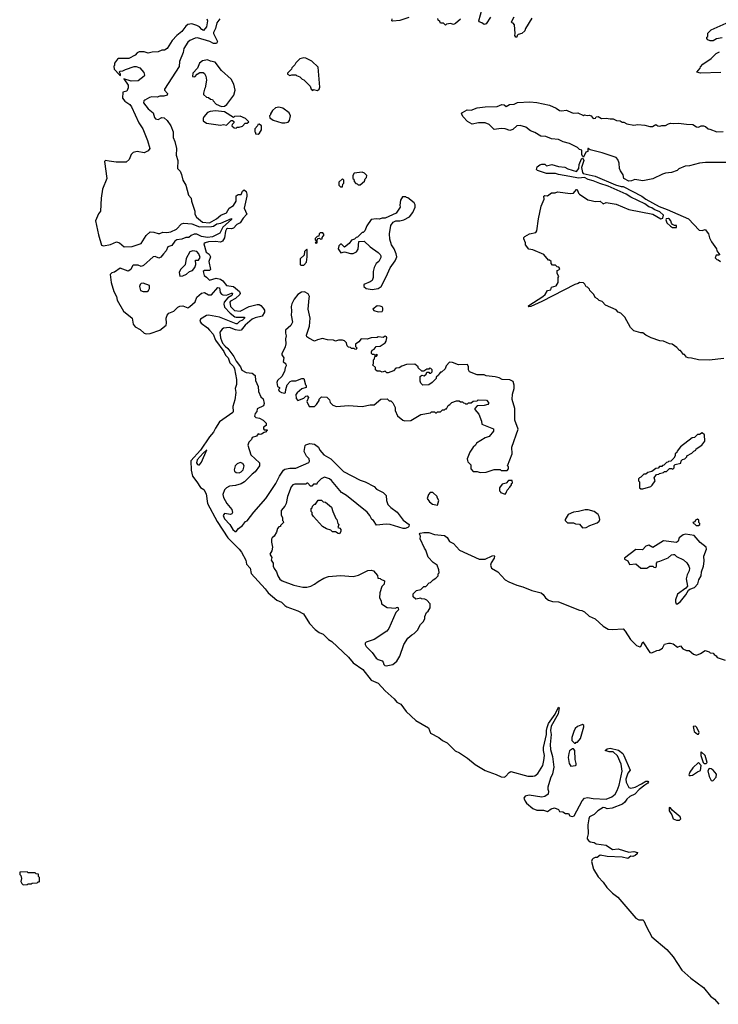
# Model space of a CAD drawing. Extents: x 2604950 to 2749250, y 940531 to 1028284.
# Tile 99 of 220: x 2669220 to 2676266, y 949635 to 959565. Entities that reach past the tile are written whole.
import ezdxf

# ---------------------------------------------------------------- set-up
doc = ezdxf.new("R2010")
doc.units = 0

msp = doc.modelspace()

# ---------------------------------------------------------------- linework, layer by layer
at = {"layer": '0CON05XD'}
for points in [[(2673969.4, 959590.6), (2673925, 959523.3), (2673905, 959517.5), (2673882.5, 959535), (2673853.9, 959543.9), (2673850, 959555), (2673883.8, 959673.8)], [(2671106.9, 959575), (2671114.4, 959555), (2671105.5, 959494.5), (2671075, 959456), (2671057.5, 959465), (2671033.3, 959493.3), (2671007.6, 959507.6), (2670955, 959522.2), (2670915, 959517.1), (2670895, 959500.8), (2670855.4, 959444.6), (2670805, 959405.8), (2670757.5, 959355), (2670707, 959273), (2670681.7, 959258.3), (2670655, 959256.2), (2670615, 959240), (2670555, 959236.2), (2670515, 959226.7), (2670475, 959241.2), (2670425, 959241.2), (2670405, 959230), (2670383.6, 959206.4), (2670320, 959175), (2670215, 959172.5), (2670205, 959167.5), (2670176.2, 959125), (2670177.5, 959102.5), (2670170, 959095), (2670172, 959065), (2670225, 959007.5), (2670238.3, 959001.7), (2670235.8, 959015.8), (2670226.7, 959035), (2670230, 959045), (2670260.5, 959049.5), (2670285.7, 959064.3), (2670375, 959093.3), (2670395, 959093.3), (2670430.7, 959080.7), (2670471.7, 959031.7), (2670478, 959005), (2670473.8, 958995), (2670415, 958949.2), (2670343.6, 958946.4), (2670270, 958970), (2670313.3, 958905), (2670313, 958877), (2670300, 958845), (2670260, 958835), (2670257.5, 958775), (2670281.7, 958741.7), (2670329.3, 958709.3), (2670347.1, 958685), (2670420.8, 958525), (2670462, 958465), (2670508.3, 958348.3), (2670531.2, 958265), (2670515, 958244), (2670475, 958222.5), (2670405, 958236.9), (2670364, 958226), (2670344.4, 958205), (2670324.5, 958155.5), (2670295, 958127.5), (2670191.7, 958128.3), (2670123, 958137), (2670085, 958145.7), (2670074.3, 958135.7), (2670098.6, 957965), (2670056.2, 957855), (2670040.5, 957765), (2670035.6, 957635), (2670013.5, 957606.5), (2669985.8, 957535), (2670015.3, 957395.3), (2670045, 957292), (2670065, 957284.4), (2670135, 957297.1), (2670195.4, 957324.6), (2670226.9, 957315), (2670275, 957274.5), (2670355, 957276.9), (2670445, 957309.4), (2670495, 957389.2), (2670535, 957424), (2670573.6, 957423.6), (2670615, 957408.8), (2670635, 957408.8), (2670665, 957422), (2670705, 957418.6), (2670745, 957424.3), (2670802.5, 957452.5), (2670852.5, 957505), (2670875, 957513.6), (2670955, 957507.5), (2671035, 957475.8), (2671155, 957478.6), (2671175.7, 957484.3), (2671207.5, 957505), (2671248, 957512), (2671355, 957560), (2671355, 957550), (2671269, 957471), (2671237.3, 957412.7), (2671165, 957376), (2671115, 957368.2), (2671055, 957378.9), (2671005, 957402.7), (2670979.1, 957400.9), (2670950.4, 957389.6), (2670925, 957370), (2670895, 957367.7), (2670855, 957352.9), (2670805, 957343.8), (2670785, 957330), (2670755, 957288.5), (2670714.5, 957275.5), (2670697.4, 957232.6), (2670669.2, 957205), (2670645, 957168.8), (2670625, 957158.8), (2670585, 957176.2), (2670565, 957173.3), (2670470, 957085), (2670445, 957076), (2670415, 957088.6), (2670365, 957088), (2670357.5, 957082.5), (2670342.5, 957045), (2670315, 957030), (2670235, 957058), (2670175, 957017.5), (2670149.3, 957010.7), (2670133.8, 956995), (2670144.2, 956915), (2670170.6, 956825), (2670198, 956775), (2670204, 956735), (2670265.4, 956625.4), (2670354.4, 956555), (2670365.7, 956495), (2670385, 956465.8), (2670435, 956441.9), (2670474, 956404), (2670495, 956396.4), (2670535, 956399.2), (2670635, 956434.5), (2670696.5, 956485), (2670701, 956505), (2670695.8, 956555), (2670707.2, 956585), (2670724.5, 956605), (2670775.2, 956624.8), (2670813.8, 956665), (2670835, 956676.9), (2670865, 956678.6), (2670915, 956658.2), (2670937.7, 956672.3), (2670988.8, 956721.2), (2671005.6, 956765), (2671055, 956805.4), (2671085, 956812.5), (2671125, 956791.6), (2671155, 956791.3), (2671217.5, 956865), (2671235, 956861.2), (2671243.5, 956813.5), (2671255, 956797.5), (2671269.8, 956789.8), (2671305, 956787.5), (2671355, 956808), (2671365, 956806.2), (2671360, 956785), (2671319.4, 956760.6), (2671283.4, 956716.6), (2671278.4, 956695), (2671285.3, 956665), (2671344, 956604), (2671389.2, 956569.2), (2671405, 956563.5), (2671486, 956566), (2671488.8, 956555), (2671466.2, 956535), (2671438.5, 956521.5), (2671415, 956498), (2671405, 956497.1), (2671236.6, 956566.6), (2671125, 956585.3), (2671105, 956582.7), (2671044.3, 956545), (2671037.1, 956525), (2671051.6, 956505), (2671115, 956458.2), (2671134.1, 956434.1), (2671169.8, 956395), (2671194.2, 956334.2), (2671279.6, 956219.6), (2671295, 956182.5), (2671323.5, 956155), (2671339.2, 956105), (2671375, 956066.9), (2671387.1, 956045), (2671406.3, 955935), (2671405.8, 955884.2), (2671391.7, 955845), (2671400.4, 955805), (2671388.8, 955731.2), (2671370.4, 955665), (2671373.3, 955615), (2671368.6, 955605), (2671235, 955509.5), (2671193.5, 955445), (2671175.2, 955404.8), (2671132.8, 955357.2), (2671045, 955222.1), (2670946.9, 955115), (2670948, 955022)], [(2671237.6, 959572.4), (2671208.6, 959535), (2671194.5, 959475), (2671174.3, 959435), (2671174.2, 959425), (2671213.5, 959345), (2671205.3, 959324.7), (2671175, 959325.5), (2671138.8, 959345), (2671015, 959381.9), (2670991.3, 959378.7), (2670935.5, 959354.5), (2670915, 959339.2), (2670875.6, 959274.4), (2670867.4, 959232.6), (2670833.3, 959145), (2670826.8, 959093.2), (2670681.2, 958865), (2670681.2, 958855), (2670709.3, 958819.3), (2670707.5, 958805), (2670675, 958792.2), (2670635, 958792.2), (2670605, 958783.3), (2670553, 958787), (2670528.9, 958781.1), (2670481.2, 958755), (2670472.5, 958745), (2670470, 958725), (2670516.2, 958665), (2670566.9, 958626.9), (2670578.3, 958578.3), (2670590, 958565), (2670615, 958558), (2670652, 958578), (2670675.9, 958575.9), (2670709.1, 958549.1), (2670746, 958495), (2670767.5, 958435), (2670768.3, 958378.3), (2670786.4, 958336.4), (2670801.2, 958265), (2670798.3, 958198.3), (2670813.8, 958145), (2670813.3, 958065), (2670837, 958037), (2670852.5, 958005), (2670866.1, 957946.1), (2670896.2, 957895), (2670923.3, 957795), (2670950, 957765), (2670953.3, 957735), (2670986.2, 957635), (2670987.5, 957605), (2671003.3, 957575), (2671062.5, 957522.5), (2671135, 957517.3), (2671204.3, 957555), (2671247.1, 957592.9), (2671305, 957617.1), (2671334.2, 957665.8), (2671375, 957690.8), (2671403.5, 957735), (2671402.5, 957787.5), (2671425, 957801.9), (2671455, 957802.5), (2671468, 957835), (2671485, 957848), (2671505, 957831.2), (2671511.9, 957805), (2671512.2, 957785), (2671484.5, 957665), (2671511.2, 957605), (2671473.5, 957565), (2671443.8, 957516.2), (2671411.5, 957498.5), (2671378, 957462), (2671355, 957454.7), (2671315, 957457.6), (2671305, 957451.8), (2671295, 957433.8), (2671286.5, 957363.5), (2671265, 957330), (2671245, 957322.7), (2671195, 957329.2), (2671124.8, 957325.2), (2671090, 957315), (2671077.5, 957305), (2671100.8, 957220.8), (2671129.5, 957199.5), (2671143.3, 957175), (2671128, 957125), (2671143.3, 957045), (2671133.6, 957036.4), (2671083, 957037), (2671070, 957025), (2671080, 956985), (2671105, 956970), (2671125, 956947.5), (2671135, 956937.5), (2671202.3, 956957.7), (2671245, 956948.6), (2671270, 956930), (2671305, 956883.1), (2671375, 956875.3), (2671438.2, 956825), (2671444.6, 956805), (2671438.8, 956795), (2671397, 956753), (2671345.7, 956725), (2671339.5, 956715), (2671345, 956671.4), (2671385, 956631.3), (2671445, 956626.9), (2671535, 956671.2), (2671613.8, 956693.8), (2671635, 956693.3), (2671652.5, 956682.5), (2671677.1, 956657.1), (2671688.9, 956635), (2671688.1, 956615), (2671665, 956575.8), (2671595, 956558.3), (2671565, 956543.2), (2671495, 956484.6), (2671455, 956433.1), (2671435, 956430.6), (2671397.6, 956437.6), (2671335, 956462), (2671277, 956453), (2671261.2, 956445), (2671239.2, 956415), (2671246, 956356), (2671265, 956302.5), (2671293.3, 956273.3)], [(2673145, 959588), (2673054.3, 959555.7), (2672985, 959548.8), (2672973.3, 959555), (2672975.8, 959575)], [(2673665, 959570), (2673615, 959527.5), (2673595, 959517.5), (2673565, 959527.5), (2673525, 959520), (2673515, 959510), (2673495, 959530), (2673465, 959530), (2673458.3, 959548.3), (2673441.7, 959561.7), (2673438.3, 959578.3)], [(2674385, 959580), (2674323, 959477), (2674315.8, 959454.2), (2674284, 959426), (2674247.5, 959415), (2674237.5, 959405), (2674235, 959390), (2674225, 959390), (2674212.5, 959405), (2674217.5, 959425), (2674211.7, 959511.7), (2674198.3, 959528.3), (2674182.5, 959535), (2674180, 959545), (2674206.2, 959595)], [(2676305, 959382.5), (2676248.3, 959371.7), (2676215, 959352.5), (2676183, 959353), (2676161.7, 959361.7), (2676150, 959375), (2676151.7, 959388.3), (2676160, 959395), (2676161.7, 959428.3), (2676195, 959462.5), (2676345, 959530)], [(2676291.7, 959031.7), (2676085, 959026.7), (2676050, 959035), (2676082.5, 959075), (2676085, 959090), (2676110, 959115), (2676195, 959172.5), (2676245, 959222.5), (2676279.3, 959240.7)], [(2671255, 958691.2), (2671285, 958693.8), (2671309.3, 958710.7), (2671380, 958805), (2671393.3, 958855), (2671380, 958915), (2671352.5, 958965), (2671254.1, 959054.1), (2671190, 959135), (2671145, 959146), (2671115, 959161.2), (2671065, 959148.8), (2671032.5, 959125), (2671012.5, 959075), (2670967.5, 959025), (2670963, 958993), (2670985, 958990), (2671010, 959015), (2671038.3, 959031.7), (2671071.7, 959031.7), (2671083, 959023), (2671096.4, 958996.4), (2671103.3, 958955), (2671091.7, 958878.3), (2671082.5, 958865), (2671072.5, 958825), (2671075, 958810), (2671103, 958783), (2671125, 958780), (2671143, 958763), (2671165, 958760), (2671170, 958745), (2671201.9, 958711.9), (2671255, 958691.2)], [(2672225, 958850), (2672240, 958865), (2672247.5, 958885), (2672230, 959085), (2672165, 959147.5), (2672105, 959177.5), (2672085, 959180), (2672045, 959170), (2672005, 959130), (2671995, 959110), (2671965, 959080), (2671960, 959065), (2671920, 959025), (2671920, 959015), (2671945, 959002.5), (2671965, 959010), (2672005, 959010), (2672011.7, 959001.7), (2672045, 958990), (2672070, 958965), (2672085, 958960), (2672150, 958895), (2672160, 958865), (2672175, 958850), (2672185, 958860), (2672225, 958850)], [(2671405, 958470), (2671415, 958480), (2671435, 958480), (2671468.3, 958491.7), (2671495, 958520), (2671515, 958520), (2671530, 958535), (2671498.3, 958568.3), (2671445, 958593.3), (2671385, 958587.5), (2671375, 958580), (2671287.3, 958637.3), (2671195, 958646), (2671141.7, 958638.3), (2671115, 958627.5), (2671077.5, 958585), (2671070.7, 958569.3), (2671070, 958545), (2671105, 958522.5), (2671245, 958502.5), (2671275, 958507.5), (2671305, 958500), (2671351.7, 958548.3), (2671365, 958550), (2671378.3, 958538.3), (2671380, 958525), (2671361.7, 958508.3), (2671360, 958495), (2671383, 958473), (2671405, 958470)], [(2671895, 958523.8), (2671927, 958533), (2671941.7, 958548.3), (2671950, 958595), (2671937.5, 958625), (2671875, 958672.5), (2671835, 958682.5), (2671800, 958675), (2671770.7, 958649.3), (2671750, 958615), (2671750, 958605), (2671740, 958595), (2671742.5, 958575), (2671775, 958552.5), (2671865, 958526.2), (2671895, 958523.8)], [(2676355, 958124), (2676136.1, 958126.1), (2676075, 958118), (2675975, 958090), (2675933.6, 958086.4), (2675868.3, 958061.7), (2675850, 958045), (2675795, 958022.5), (2675735, 958017.5), (2675705, 958007.5), (2675605, 957958.8), (2675505, 957940), (2675425, 957953.3), (2675391.7, 957938.3), (2675365, 957937.5), (2675312.5, 957965), (2675305, 958000), (2675279.3, 958039.3), (2675270, 958065), (2675266.4, 958116.4), (2675253.3, 958155), (2675237.5, 958175), (2675095, 958222.5), (2674973.3, 958253.3), (2674955, 958267.5), (2674950, 958265), (2674950, 958235), (2674930.7, 958229.3), (2674905, 958180), (2674895, 958187.5), (2674888.8, 958205), (2674890, 958250), (2674865, 958257.5), (2674847.5, 958275), (2674765, 958315.8), (2674702.7, 958332.7), (2674655, 958356.2), (2674585, 958363.3), (2674525, 958386), (2674475, 958390), (2674416.9, 958426.9), (2674373.4, 958443.4), (2674325, 958480), (2674268.3, 958498.3), (2674235, 958494), (2674192.3, 958457.7), (2674165, 958446.7), (2674115, 958463.3), (2674075, 958466.2), (2674007, 958457), (2673956.8, 958506.8), (2673915, 958526), (2673846.4, 958526.4), (2673785, 958512.5), (2673735, 958537.5), (2673692.5, 958585), (2673677.5, 958615), (2673685, 958627.5), (2673732.5, 958655), (2673775, 958653.3), (2673834.4, 958675.6), (2673915, 958686.9), (2674035, 958690), (2674081.2, 958708.8), (2674105, 958706), (2674125, 958690), (2674161.2, 958708.8), (2674205.7, 958714.3), (2674240.9, 958729.1), (2674365, 958738.1), (2674435, 958730.8), (2674565, 958701.9), (2674632, 958672), (2674665, 958650), (2674685, 958646.7), (2674735, 958654), (2674785, 958628.8), (2674805, 958623.3), (2674850, 958625), (2674905, 958600), (2674915, 958606.7), (2674945, 958600), (2674965, 958603.8), (2674983.3, 958595), (2675005, 958570), (2675026.7, 958573.3), (2675035, 958586.7), (2675055, 958588.8), (2675087, 958567), (2675135, 958572), (2675175, 958564), (2675205, 958565.8), (2675239.5, 958549.5), (2675275, 958545.8), (2675295, 958530), (2675315, 958530), (2675345, 958516), (2675415, 958501.2), (2675455, 958508.8), (2675525, 958500), (2675575, 958486.7), (2675603.6, 958486.4), (2675635, 958506.7), (2675655, 958493.3), (2675675, 958490), (2675695, 958497.5), (2675735, 958496.7), (2675764, 958516), (2675785, 958521.2), (2675815, 958516.7), (2675865, 958522), (2675945, 958510), (2676009.3, 958509.3), (2676045, 958483.3), (2676065, 958480), (2676095, 958496.2), (2676116.1, 958496.1), (2676136.7, 958486.7), (2676163, 958463), (2676181.7, 958461.7), (2676250, 958435), (2676316.1, 958436.1)], [(2671625, 958410), (2671639.3, 958420.7), (2671660, 958455), (2671660, 958495), (2671635, 958510), (2671621.7, 958508.3), (2671620, 958495), (2671590, 958465), (2671590, 958435), (2671598.3, 958428.3), (2671600, 958415), (2671625, 958410)], [(2676323, 956147), (2676175, 956132.5), (2676065, 956133.3), (2675995, 956152.5), (2675963.6, 956153.6), (2675945, 956162.5), (2675925, 956190), (2675915, 956190), (2675885, 956230), (2675875, 956230), (2675849.3, 956259.3), (2675802.5, 956292.5), (2675775, 956297.5), (2675715, 956322.5), (2675675, 956326.7), (2675590, 956355), (2675535, 956382.5), (2675505, 956407.5), (2675485, 956407.5), (2675415, 956427.5), (2675381.7, 956461.7), (2675322.5, 956565), (2675282.5, 956605), (2675256.4, 956616.4), (2675235, 956637.5), (2675130, 956685), (2675095, 956722.5), (2675065, 956732.5), (2675049.3, 956749.3), (2675023.6, 956763.6), (2675010, 956795), (2674970, 956835), (2674968.3, 956848.3), (2674948.3, 956868.3), (2674935, 956870), (2674919.3, 956899.3), (2674905, 956910), (2674865, 956915.7), (2674854, 956906), (2674817.5, 956895), (2674485, 956722), (2674375, 956672.7), (2674355, 956668), (2674349.2, 956675), (2674355, 956683.8), (2674495.8, 956775), (2674518.8, 956795), (2674545, 956832.5), (2674578.3, 956841.7), (2674583.6, 956866.4), (2674629.5, 956880.5), (2674652.5, 956915), (2674652.5, 956965), (2674657.5, 956975), (2674640, 957005), (2674640, 957035), (2674658.3, 957041.7), (2674667, 957053), (2674665, 957060), (2674658.3, 957068.3), (2674641.7, 957071.7), (2674625, 957090), (2674595, 957090), (2674580, 957105), (2674580, 957125), (2674565, 957140), (2674555, 957140), (2674506.1, 957196.1), (2674395, 957242.5), (2674355, 957250), (2674320, 957295), (2674320, 957315), (2674303.3, 957355), (2674305, 957370), (2674315, 957380), (2674363.6, 957406.4), (2674425, 957420), (2674437.5, 957435), (2674452.9, 957557.1), (2674480, 957685), (2674510, 957755), (2674507.5, 957785), (2674515, 957792.5), (2674545, 957787.5), (2674585, 957817.5), (2674621.7, 957818.3), (2674645, 957830), (2674775, 957813.8), (2674805, 957815.8), (2674835, 957853.3), (2674841.7, 957851.7), (2674855, 957816.7), (2674866.2, 957805), (2674949.3, 957749.3), (2674985, 957740), (2675025, 957732.5), (2675075, 957733.3), (2675105, 957706.7), (2675135, 957720), (2675235, 957706.2), (2675365, 957650), (2675605, 957603.3), (2675685, 957557.5), (2675706.7, 957563.3), (2675712.5, 957595), (2675675, 957626.2), (2675619.1, 957649.1), (2675595, 957668), (2675565, 957677.5), (2675525, 957707.1), (2675384.5, 957774.5), (2675335.6, 957805.6), (2675155, 957887.5), (2675072.6, 957912.6), (2675005, 957941.4), (2674953.8, 957953.8), (2674915, 957972.5), (2674855, 957965.8), (2674767.5, 957985), (2674655, 958002.1), (2674625, 958012.5), (2674535, 958012.5), (2674444.2, 958045), (2674433.1, 958055), (2674440.5, 958079.5), (2674465, 958100), (2674487, 958107), (2674515, 958107.5), (2674535, 958092.5), (2674586.2, 958103.8), (2674653.9, 958083.9), (2674717, 958077), (2674749.5, 958059.5), (2674835, 958033.8), (2674859.2, 958065), (2674864.5, 958105.5), (2674885, 958163.3), (2674899.3, 958169.3), (2674908.6, 958145), (2674888, 958075), (2674896.2, 958025), (2674904.2, 958014.2), (2675025, 957986), (2675229.5, 957899.5), (2675285, 957883.3), (2675305, 957883.3), (2675495, 957783.8), (2675535.7, 957755.7), (2675670.5, 957680.5), (2675751.7, 957651.7), (2675965, 957556.2), (2676073, 957443), (2676105, 957437.5), (2676135, 957450), (2676167, 957407), (2676177.5, 957365), (2676197.5, 957325), (2676247.5, 957255), (2676253, 957233), (2676280, 957195)], [(2672475, 957880), (2672480, 957905), (2672490, 957915), (2672490, 957945), (2672475, 957960), (2672440, 957925), (2672440, 957895), (2672455, 957880), (2672475, 957880)], [(2672655, 957900), (2672697.5, 957935), (2672705, 957960), (2672717.5, 957975), (2672720, 957995), (2672698.3, 958018.3), (2672675, 958026.7), (2672593, 958017), (2672580, 957995), (2672580, 957965), (2672590, 957955), (2672593, 957933), (2672611.7, 957911.7), (2672625, 957910), (2672635, 957900), (2672655, 957900)], [(2672775, 956843.8), (2672835, 956853.3), (2672866.1, 956873.9), (2672917.7, 956972.3), (2672956.4, 957063.6), (2673008.3, 957131.7), (2673018.8, 957155), (2673023.3, 957175), (2673018.8, 957205), (2672996.2, 957255), (2672968.8, 957295), (2672952.3, 957352.3), (2672951.2, 957405), (2672965, 957490), (2672987, 957523), (2673015, 957537.5), (2673053, 957537), (2673095, 957547.5), (2673153, 957577), (2673185, 957620), (2673207.5, 957675), (2673209.3, 957699.3), (2673199.3, 957719.3), (2673135, 957770), (2673121.7, 957771.7), (2673115, 957780), (2673081.7, 957778.3), (2673062.5, 957745), (2673052.5, 957695), (2673057.5, 957675), (2673016.4, 957613.6), (2672906.4, 957563.6), (2672875, 957562.5), (2672845, 957553.3), (2672815, 957557.5), (2672765, 957550), (2672720, 957485), (2672700, 957435), (2672685, 957420), (2672675, 957420), (2672628.3, 957371.7), (2672615, 957370), (2672598.3, 957351.7), (2672565, 957340), (2672543, 957307), (2672495, 957270), (2672465, 957300), (2672455, 957300), (2672440, 957285), (2672433, 957253), (2672460, 957215), (2672495, 957222.5), (2672555, 957206.7), (2672585, 957206.7), (2672616.4, 957223.6), (2672635, 957250), (2672641.7, 957328.3), (2672695, 957330), (2672753.6, 957273.6), (2672835, 957217.5), (2672856.1, 957196.1), (2672862.5, 957185), (2672862.5, 957165), (2672843, 957127), (2672813.9, 957106.1), (2672793.8, 957065), (2672786.2, 957025), (2672786.2, 956965), (2672776.7, 956935), (2672755, 956920), (2672690, 956895), (2672690, 956875), (2672713.9, 956853.9), (2672775, 956843.8)], [(2675845, 957470), (2675845, 957490), (2675825, 957490), (2675805, 957500), (2675793, 957513), (2675787.7, 957537.7), (2675775, 957553.3), (2675765, 957560), (2675740, 957555), (2675737.5, 957545), (2675747.5, 957515), (2675783.6, 957483.6), (2675805, 957470), (2675845, 957470)], [(2672215, 957310), (2672220, 957315), (2672220, 957345), (2672231.7, 957358.3), (2672245, 957360), (2672255, 957350), (2672270, 957355), (2672271.7, 957368.3), (2672290, 957395), (2672277, 957417), (2672250, 957415), (2672240, 957405), (2672238.3, 957381.7), (2672221.7, 957378.3), (2672201.7, 957358.3), (2672200, 957345), (2672208.3, 957338.3), (2672210, 957325), (2672200, 957315), (2672215, 957310)], [(2670835, 956980), (2670865, 956982.9), (2670900.9, 956999.1), (2670933.3, 957026.7), (2670963.2, 957036.8), (2670986.2, 957065), (2670996.7, 957095), (2670991.7, 957138.3), (2671025, 957140), (2671040, 957165), (2671026.2, 957205), (2671005, 957226), (2670965, 957233.8), (2670935, 957222.5), (2670898, 957155), (2670887.9, 957092.1), (2670841.2, 957045), (2670830, 957015), (2670835, 956980)], [(2672085, 957090), (2672111.7, 957118.3), (2672120, 957175), (2672120, 957245), (2672115, 957250), (2672093, 957227), (2672088.3, 957191.7), (2672048.3, 957151.7), (2672050, 957095), (2672055, 957090), (2672085, 957090)], [(2676275, 957190), (2676245, 957190), (2676233, 957163), (2676250, 957145), (2676265, 957142.5), (2676290, 957125)], [(2670465, 956822.5), (2670505, 956824), (2670518.8, 956835), (2670528.8, 956855), (2670530, 956885), (2670465, 956906.7), (2670444.2, 956905.8), (2670433.8, 956895), (2670430, 956875), (2670440, 956835), (2670465, 956822.5)], [(2673865, 954997.5), (2673925, 955003.3), (2674005, 955027.5), (2674065, 955030), (2674075, 955020), (2674135, 955020), (2674150, 955035), (2674150, 955055), (2674140, 955065), (2674187, 955187), (2674182.5, 955255), (2674247.5, 955435), (2674212.5, 955525), (2674213, 955643), (2674187.5, 955735), (2674191.7, 955788.3), (2674208.8, 955845), (2674208.3, 955878.3), (2674196.1, 955916.1), (2674165, 955933.3), (2674085, 955936.7), (2674055, 955953.3), (2674015, 955963.3), (2673925, 955972.5), (2673905, 955982.5), (2673833.6, 955983.6), (2673757.5, 956015), (2673747.5, 956035), (2673747.5, 956065), (2673735, 956086.7), (2673645, 956083.3), (2673585, 956107.5), (2673555, 956110), (2673520, 956075), (2673510, 956045), (2673475, 956010), (2673465, 956010), (2673450, 955995), (2673445, 955980), (2673421.7, 955958.3), (2673420, 955945), (2673380, 955905), (2673345, 955882.5), (2673285, 955880), (2673265, 955900), (2673258.3, 955918.3), (2673260, 955965), (2673275, 955980), (2673298.3, 955971.7), (2673318.3, 955991.7), (2673325, 956010), (2673345, 956010), (2673355, 956000), (2673368.3, 956001.7), (2673380, 956015), (2673380, 956035), (2673368.3, 956048.3), (2673355, 956050), (2673345, 956040), (2673325, 956040), (2673295, 956020), (2673275, 956020), (2673240, 956055), (2673240, 956065), (2673205, 956090), (2673123, 956087), (2673075, 956070), (2673047, 956053), (2673015, 956050), (2672990, 956025), (2672935, 956002.5), (2672923, 956003), (2672905, 956020), (2672875, 956010), (2672855, 956020), (2672825, 956020), (2672810, 956035), (2672808.3, 956058.3), (2672780, 956085), (2672790, 956095), (2672790, 956135), (2672800, 956145), (2672801.7, 956168.3), (2672818.3, 956171.7), (2672830, 956185), (2672815, 956190), (2672805, 956180), (2672795, 956190), (2672778.3, 956188.3), (2672768.3, 956198.3), (2672766.7, 956215), (2672775, 956232.5), (2672796.4, 956243.6), (2672815, 956267.5), (2672855, 956272.5), (2672905, 956307.5), (2672915.8, 956324.2), (2672922.5, 956355), (2672920, 956365), (2672905, 956372.5), (2672885, 956360), (2672835, 956367.5), (2672825, 956360), (2672765, 956357.5), (2672723.6, 956343.6), (2672665, 956346.7), (2672640, 956315), (2672608.3, 956291.7), (2672608.3, 956268.3), (2672620, 956255), (2672615, 956240), (2672601.7, 956241.7), (2672595, 956250), (2672565, 956250), (2672555, 956260), (2672535, 956262.5), (2672522.5, 956275), (2672516.4, 956306.4), (2672496.1, 956326.1), (2672475, 956332.5), (2672435, 956332.5), (2672405, 956322.5), (2672385, 956332.5), (2672325, 956337.5), (2672275, 956350), (2672223, 956337), (2672195, 956322.5), (2672135, 956353.3), (2672117.5, 956365), (2672113.3, 956385), (2672142.5, 956475), (2672150, 956555), (2672130, 956645), (2672140, 956755), (2672142.5, 956775), (2672129.3, 956799.3), (2672091.7, 956821.7), (2672063, 956817), (2672025, 956792.5), (2671987.5, 956745), (2671965, 956700), (2671957, 956673), (2671962.5, 956625), (2671957.5, 956585), (2671970, 956515), (2671955, 956480), (2671902.5, 956435), (2671900, 956405), (2671907.5, 956375), (2671900, 956345), (2671903.3, 956295), (2671898.8, 956265), (2671862.5, 956195), (2671862.5, 956185), (2671883.3, 956155), (2671878.3, 956118.3), (2671903, 956093), (2671907.5, 956075), (2671897.5, 956055), (2671891.7, 956018.3), (2671863.6, 955966.4), (2671820, 955925), (2671813.3, 955905), (2671820, 955865), (2671840, 955855), (2671840, 955845), (2671830, 955835), (2671837, 955817), (2671860, 955805), (2671895, 955800), (2671902.5, 955805), (2671903.6, 955836.4), (2671918.3, 955881.7), (2671947.5, 955915), (2671965, 955923.3), (2672005, 955923.3), (2672065, 955947.5), (2672087, 955947), (2672103, 955883), (2672110, 955875), (2672110, 955855), (2672065, 955842.5), (2672017, 955803), (2672006.7, 955785), (2672008.8, 955745), (2672025, 955724), (2672085, 955748.8), (2672105, 955768.8), (2672120, 955770), (2672133.3, 955755), (2672117.5, 955715), (2672140, 955665), (2672195, 955662.5), (2672212.5, 955685), (2672240, 955725), (2672241.7, 955738.3), (2672265, 955760), (2672317, 955757), (2672345, 955730), (2672353, 955703), (2672377, 955677), (2672415, 955662.5), (2672535, 955672.5), (2672675, 955663.3), (2672755, 955680), (2672795, 955680), (2672863, 955737), (2672925, 955740), (2672945, 955720), (2672965, 955720), (2672985, 955700), (2673007.5, 955655), (2673007.5, 955625), (2673030.7, 955570.7), (2673085, 955527.5), (2673105, 955520), (2673165.9, 955524.1), (2673265, 955582.5), (2673365, 955600), (2673375, 955610), (2673405, 955610), (2673415, 955600), (2673425, 955600), (2673435, 955610), (2673465, 955610), (2673485, 955630), (2673505, 955630), (2673515, 955640), (2673525, 955640), (2673540, 955675), (2673560, 955685), (2673580, 955705), (2673625, 955722.5), (2673651.7, 955721.7), (2673665, 955710), (2673685, 955710), (2673695, 955700), (2673708.3, 955698.3), (2673715, 955690), (2673735, 955690), (2673745, 955700), (2673775, 955700), (2673793, 955717), (2673835, 955720), (2673845, 955730), (2673927, 955727), (2673950, 955705), (2673950, 955695), (2673940, 955685), (2673905, 955672.5), (2673835, 955670), (2673810, 955645), (2673810, 955635), (2673850, 955585), (2673877, 955517), (2673880, 955485), (2673998.3, 955438.3), (2674000, 955415), (2673955, 955362.5), (2673915, 955347.5), (2673827.5, 955295), (2673816.4, 955273.6), (2673792.5, 955255), (2673760, 955205), (2673733, 955137), (2673735, 955120), (2673740, 955105), (2673770, 955075), (2673770, 955035), (2673795, 955010), (2673835, 955007.5), (2673865, 954997.5)], [(2672835, 956617.5), (2672875, 956622.5), (2672882.5, 956635), (2672882.5, 956655), (2672875, 956667.5), (2672856.4, 956676.4), (2672825, 956680), (2672782.5, 956645), (2672793, 956633), (2672835, 956617.5)], [(2671293.3, 956273.3), (2671319.1, 956249.1), (2671378.5, 956168.5), (2671405, 956121.2), (2671448, 956065), (2671460.5, 956030.5), (2671505.8, 956005.8), (2671565, 955999.4), (2671594, 955975), (2671600, 955925), (2671626.2, 955865), (2671628.8, 955815), (2671653, 955763), (2671675, 955740), (2671686.2, 955693.8), (2671679.3, 955670.7), (2671615, 955640), (2671612.5, 955615), (2671595, 955592.5), (2671587.5, 955565), (2671603, 955553), (2671640, 955545), (2671675, 955526.7), (2671705, 955497.5), (2671707, 955473), (2671680, 955455), (2671678.3, 955438.3), (2671685, 955430), (2671715, 955430), (2671717.5, 955425), (2671700, 955405), (2671685, 955402.5), (2671660, 955385), (2671645, 955382.5), (2671625, 955390), (2671610, 955365), (2671565, 955350), (2671558.3, 955331.7), (2671530, 955305), (2671521.2, 955275), (2671550, 955175), (2671640, 955095), (2671640, 955065), (2671595.9, 955004.1), (2671565, 954982.5), (2671485.8, 954904.2), (2671455, 954884), (2671395, 954866), (2671335, 954860), (2671305.7, 954844.3), (2671285.7, 954824.3), (2671270, 954775), (2671274.4, 954745), (2671309.5, 954685), (2671358.9, 954625), (2671367.3, 954595), (2671358.5, 954581.5), (2671345, 954574.5), (2671285, 954584.2), (2671272.2, 954565), (2671285, 954530.8), (2671338, 954475), (2671370, 954425), (2671393.3, 954405), (2671405, 954403.3), (2671425.8, 954434.2), (2671466.7, 954465), (2671497, 954503), (2671515, 954512.5), (2671580, 954600), (2671703.8, 954735), (2671804.2, 954885.8), (2671838.8, 954961.2), (2671879.3, 955020.7), (2671895, 955031.8), (2671945, 955043.5), (2672005, 955042), (2672135, 955100), (2672141.7, 955111.7), (2672140, 955135), (2672111.7, 955161.7), (2672090.7, 955210.7), (2672100.7, 955269.3), (2672105, 955277.5), (2672145, 955292.5), (2672195, 955282.5), (2672232.5, 955255), (2672247.5, 955225), (2672287.5, 955175), (2672356.7, 955135), (2672485, 955010), (2672655, 954920), (2672705, 954903.3), (2672795, 954857.5), (2672819.3, 954829.3), (2672887.5, 954795), (2672916.7, 954765), (2672921.2, 954715), (2672934.2, 954674.2), (2672963.3, 954645), (2673027.7, 954597.7), (2673086.1, 954516.1), (2673147.5, 954475), (2673146.4, 954453.6), (2673136.1, 954443.9), (2673106.4, 954433.6), (2673086.4, 954433.6), (2672956.1, 954473.9), (2672915, 954478), (2672818.3, 954468.3), (2672787.5, 954515), (2672772.5, 954525), (2672752.5, 954565), (2672725, 954600), (2672517.5, 954765), (2672467, 954797), (2672365, 954917.5), (2672343.3, 954933.3), (2672295, 954952.5), (2672260, 954935), (2672220, 954895), (2672218.3, 954881.7), (2672185, 954880), (2672165, 954860), (2672151.7, 954861.7), (2672125, 954890), (2672115, 954890), (2672105, 954880), (2671995, 954880), (2671975, 954872.5), (2671957.5, 954855), (2671920, 954755), (2671907.5, 954685), (2671895, 954660), (2671857.5, 954615), (2671858.3, 954568.3), (2671870, 954545), (2671870, 954515), (2671878.3, 954508.3), (2671880, 954495), (2671850, 954465), (2671850, 954455), (2671835, 954450), (2671820, 954435), (2671810, 954395), (2671787.5, 954355), (2671765, 954340), (2671760, 954325), (2671760, 954295), (2671771.1, 954245), (2671762.4, 954207.6), (2671742.5, 954175), (2671761.7, 954141.7), (2671757.5, 954115), (2671776.7, 954085), (2671776.7, 954055), (2671785, 954030), (2671810, 953995), (2671823.3, 953955), (2671844.1, 953924.1), (2671866.4, 953906.4), (2671985, 953861.2), (2672075, 953843.3), (2672115, 953843.3), (2672155, 953853.3), (2672195, 953873.3), (2672229.5, 953900.5), (2672287.3, 953932.7), (2672335, 953948), (2672455, 953958.8), (2672585, 953950), (2672637.7, 953962.3), (2672730.7, 954009.3), (2672765, 954012.5), (2672790, 954005), (2672828.3, 953958.3), (2672831.7, 953931.7), (2672855, 953930), (2672861.7, 953921.7), (2672900, 953905), (2672897, 953873), (2672873, 953847), (2672852.5, 953785), (2672850, 953735), (2672867.5, 953705), (2672870, 953675), (2672925, 953637.5), (2673015, 953630), (2673021.7, 953638.3), (2673035, 953640), (2673040, 953615), (2673013, 953587), (2672943.9, 953426.1), (2672921.7, 953398.3), (2672795, 953313.3), (2672713, 953287), (2672703, 953277), (2672703, 953263), (2672713.6, 953243.6), (2672775, 953182.5), (2672815, 953127.5), (2672835, 953112.5), (2672875, 953100), (2672887, 953087), (2672891.7, 953061.7), (2672901.7, 953051.7), (2672915, 953050), (2672985, 953062.5), (2673022.5, 953095), (2673053.3, 953145), (2673095.8, 953264.2), (2673135, 953327.5), (2673175, 953362.5), (2673200, 953375), (2673233, 953407), (2673262.5, 953465), (2673292.5, 953495), (2673307.5, 953525), (2673307.5, 953545), (2673322.5, 953585), (2673340, 953600), (2673360, 953635), (2673360, 953675), (2673325, 953710), (2673305, 953720), (2673273, 953723), (2673265, 953730), (2673215, 953720), (2673190, 953745), (2673190, 953775), (2673223, 953807), (2673265, 953820), (2673295, 953847.5), (2673315, 953850), (2673350, 953885), (2673365, 953890), (2673390, 953915), (2673418.3, 953931.7), (2673440, 953955), (2673440, 953975), (2673450, 953985), (2673447, 954017), (2673430, 954065), (2673390.7, 954090.7), (2673340, 954145), (2673317.5, 954215), (2673302.5, 954235), (2673258.3, 954328.3), (2673262.5, 954355), (2673252.5, 954375), (2673260, 954385), (2673295, 954392.5), (2673345, 954393.3), (2673402.3, 954372.3), (2673503.9, 954363.9), (2673533, 954343), (2673555, 954302.5), (2673595, 954282.5), (2673657.5, 954215), (2673855, 954123.3), (2673915, 954123.8), (2673985, 954158.6), (2674005, 954160), (2674010, 954155), (2674005.8, 954135), (2673975, 954086.7), (2673970, 954065), (2673977.5, 954035), (2674042.5, 953995), (2674116.7, 953915), (2674152.5, 953895), (2674235, 953861.2), (2674295.9, 953845.9), (2674385, 953806.7), (2674480, 953785), (2674499.3, 953769.3), (2674522.5, 953735), (2674555, 953710), (2674595, 953698.8), (2674655, 953693.3), (2674865, 953610), (2674890, 953605), (2674915, 953592.5), (2674965, 953550), (2675023.6, 953523.6), (2675105, 953450), (2675155, 953420), (2675195, 953413.8), (2675305, 953422.5), (2675328.3, 953398.3), (2675380, 953315), (2675442.5, 953255), (2675475, 953240), (2675485, 953242.5), (2675505, 953290), (2675575, 953183.3), (2675595, 953180), (2675645, 953203.3), (2675670, 953205), (2675701.7, 953228.3), (2675724.4, 953265.6), (2675764, 953276), (2675785, 953277.5), (2675809.5, 953269.5), (2675855, 953236.7), (2675885, 953250), (2675909.3, 953219.3), (2675945, 953203.8), (2675971.7, 953201.7), (2676015, 953166.7), (2676045, 953156.7), (2676088.3, 953171.7), (2676135, 953202.5), (2676175, 953190), (2676185, 953180), (2676215, 953177.5), (2676223.3, 953163.3), (2676245, 953150), (2676255, 953132.5), (2676336.1, 953106.1)], [(2675485, 954832.5), (2675505, 954833.3), (2675585, 954857.5), (2675599.3, 954870.7), (2675630, 954915), (2675620, 954945), (2675641.7, 954978.3), (2675665, 954980), (2675671.7, 954988.3), (2675715, 955000), (2675725, 955010), (2675745, 955010), (2675775, 955040), (2675795, 955040), (2675808.3, 955031.7), (2675820, 955045), (2675821.7, 955068.3), (2675831.7, 955078.3), (2675888.3, 955091.7), (2675890, 955115), (2675905, 955130), (2675930, 955135), (2675950, 955155), (2675950, 955165), (2676000, 955195), (2676020, 955215), (2676040, 955225), (2676043.6, 955236.4), (2676100, 955275), (2676130, 955315), (2676128.3, 955378.3), (2676105, 955400), (2676075, 955380), (2676055, 955380), (2676025, 955350), (2676003, 955347), (2675883.3, 955256.7), (2675850, 955215), (2675848.3, 955201.7), (2675830, 955185), (2675830, 955165), (2675818.3, 955141.7), (2675788.3, 955111.7), (2675765, 955110), (2675758.3, 955101.7), (2675745, 955100), (2675718.3, 955071.7), (2675705, 955070), (2675695, 955060), (2675671.7, 955058.3), (2675658.3, 955041.7), (2675635, 955040), (2675595, 955010), (2675555, 955000), (2675535, 954980), (2675515, 954980), (2675485, 954950), (2675470, 954945), (2675460, 954935), (2675460, 954915), (2675470, 954905), (2675470, 954845), (2675485, 954832.5)], [(2671025, 955074.2), (2671035, 955076.2), (2671055, 955103.8), (2671108.3, 955228.3), (2671070, 955195), (2671010.8, 955125), (2671004.6, 955095), (2671015, 955077.5), (2671025, 955074.2)], [(2671433.6, 954996.4), (2671455, 955003.8), (2671473.3, 955025), (2671482.5, 955065), (2671469.3, 955089.3), (2671445, 955100), (2671415, 955086.2), (2671393.8, 955065), (2671382, 955025), (2671385, 955013.3), (2671405, 954998.8), (2671433.6, 954996.4)], [(2670948, 955022), (2670962, 954962), (2671008, 954905), (2671045, 954846.7), (2671077.3, 954827.3), (2671101.8, 954781.8), (2671115.5, 954685), (2671210.3, 954505), (2671319.3, 954339.3), (2671435, 954224.7), (2671456.4, 954196.4), (2671500, 954115), (2671509.1, 954075), (2671544.8, 954035), (2671555, 953980), (2671696.8, 953825), (2671725, 953784), (2671815, 953711.2), (2671860.5, 953690.5), (2671895, 953655.5), (2671914.2, 953644.2), (2672025, 953603.1), (2672083.3, 953573.3), (2672142, 953475), (2672199.2, 953415), (2672241.2, 953385), (2672279.4, 953369.4), (2672333.3, 953315), (2672366.7, 953295), (2672535.6, 953135), (2672585, 953078.6), (2672680.4, 953010.4), (2672765, 952905.5), (2672835, 952872.5), (2672905, 952795.5), (2672997.5, 952715), (2673023.5, 952683.5), (2673065, 952660.6), (2673118.2, 952588.2), (2673215, 952496.4), (2673342.4, 952422.4), (2673365, 952368.6), (2673447.3, 952327.3), (2673485, 952295.5), (2673532.1, 952272.1), (2673611.7, 952191.7), (2673655, 952171.2), (2673737.8, 952117.8), (2673814.3, 952055), (2673915, 951994), (2674025, 951953.8), (2674075, 951928.8), (2674105, 951926.7), (2674118.3, 951931.7), (2674155.8, 951974.2), (2674175, 951982.5), (2674345, 951934.2), (2674395, 951934.2), (2674415, 951940), (2674445, 951964.2), (2674481.1, 952015), (2674496.4, 952045), (2674506.1, 952093.9), (2674514.5, 952145), (2674503.4, 952195), (2674504.7, 952225.3), (2674534.4, 952355), (2674532.5, 952395), (2674539.4, 952425), (2674555, 952468), (2674620.2, 952559.8), (2674650, 952625), (2674655, 952631.2), (2674661.2, 952625), (2674651.9, 952565), (2674581.3, 952438.7), (2674573.5, 952395), (2674580, 952355), (2674571.5, 952255), (2674574.6, 952205), (2674595.4, 952135), (2674607.2, 952025), (2674595, 951958.8), (2674572.3, 951915), (2674547.5, 951825), (2674546.2, 951805), (2674553.3, 951785), (2674550, 951755), (2674517.7, 951732.3), (2674485, 951724.2), (2674360, 951745), (2674318.8, 951735), (2674305.7, 951715), (2674316.9, 951685), (2674332.2, 951665), (2674395, 951608.1), (2674435, 951594.2), (2674503, 951593), (2674545, 951580), (2674580, 951605), (2674615, 951617.5), (2674655, 951600), (2674665, 951580), (2674697, 951577), (2674725, 951560), (2674755, 951560), (2674770, 951535), (2674795, 951527.5), (2674812.5, 951535), (2674892.4, 951687.6), (2674916.2, 951713.8), (2674948.3, 951721.7), (2675005, 951709.2), (2675135, 951702.9), (2675193.3, 951726.7), (2675225, 951755.7), (2675247.1, 951792.9), (2675267.1, 951845), (2675295.3, 951985), (2675288.1, 952058.1), (2675250.5, 952140.5), (2675205, 952180.4), (2675165, 952182.4), (2675126.7, 952195), (2675145, 952211.9), (2675175, 952217.5), (2675258.3, 952198.3), (2675302, 952165), (2675314.2, 952145), (2675377.1, 951995), (2675354, 951965), (2675333.6, 951905), (2675338.1, 951875), (2675365, 951820.8), (2675385, 951814.3), (2675426.7, 951823.3), (2675492.9, 951857.1), (2675535, 951886.2), (2675555, 951886.7), (2675562.5, 951875), (2675556.7, 951865), (2675525, 951846.7), (2675469.7, 951800.3), (2675424, 951755), (2675375, 951729.5), (2675344, 951705), (2675323.8, 951675), (2675298.8, 951655), (2675195, 951614.3), (2675145, 951607.5), (2675125, 951617.8), (2675105, 951618.9), (2675052.5, 951587.5), (2675015, 951550.5), (2674967.8, 951525), (2674959.6, 951505), (2674951.9, 951445), (2674953.8, 951355), (2674943.8, 951315), (2674945, 951302.5), (2674958, 951288), (2674975, 951273.8), (2675015, 951266.2), (2675035, 951254), (2675135, 951240), (2675200, 951195), (2675255, 951201.4), (2675365, 951170), (2675415, 951176.9), (2675452.5, 951165), (2675448.3, 951151.7), (2675427.5, 951135), (2675405, 951126.2), (2675385, 951127.5), (2675353.6, 951106.4), (2675295, 951120), (2675144.4, 951124.4), (2675075, 951137.5), (2675045, 951116.7), (2675025, 951116.7), (2675005, 951106.7), (2674993.3, 951095), (2674988, 951075), (2675006.3, 950996.3), (2675055, 950919.2), (2675105, 950868.1), (2675141.8, 950811.8), (2675198.9, 950755), (2675251.2, 950715), (2675435, 950503.3), (2675465, 950486.4), (2675505, 950486.2), (2675515, 950476.2), (2675540.5, 950415), (2675596.4, 950316.4), (2675747.4, 950187.4), (2675810, 950115), (2675898.3, 949978.3), (2675988.1, 949898.1), (2676115.6, 949805), (2676188.5, 949718.5), (2676226.6, 949686.6), (2676270, 949635)], [(2674115, 954780), (2674127, 954793), (2674135, 954820), (2674165, 954850), (2674180, 954875), (2674181.7, 954888.3), (2674190, 954895), (2674188.3, 954918.3), (2674151.7, 954918.3), (2674125, 954890), (2674085, 954880), (2674060, 954845), (2674060, 954815), (2674070, 954805), (2674070, 954795), (2674115, 954780)], [(2673435, 954670), (2673447.5, 954715), (2673430, 954745), (2673430, 954755), (2673387, 954797), (2673361.7, 954798.3), (2673343, 954777), (2673330, 954735), (2673353.6, 954703.6), (2673385, 954680), (2673435, 954670)], [(2672445, 954380), (2672431.7, 954381.7), (2672405, 954400), (2672375, 954400), (2672358.3, 954418.3), (2672315, 954430), (2672275, 954452.5), (2672183, 954553), (2672170, 954575), (2672170, 954595), (2672160, 954605), (2672160, 954635), (2672168.3, 954641.7), (2672171.7, 954658.3), (2672195, 954680), (2672205, 954680), (2672231.7, 954718.3), (2672265, 954720), (2672281.7, 954701.7), (2672305, 954700), (2672365, 954650), (2672377.5, 954605), (2672410, 954535), (2672420, 954525), (2672430, 954485), (2672440, 954475), (2672430, 954445), (2672448.3, 954438.3), (2672460, 954425), (2672460, 954405), (2672445, 954380)], [(2674895, 954440), (2674935, 954442.5), (2674970, 954465), (2675045, 954490), (2675063.6, 954506.4), (2675070, 954525), (2675066.2, 954555), (2675053.9, 954573.9), (2675015, 954606.7), (2674955, 954621.2), (2674925, 954621.2), (2674856.4, 954603.6), (2674805, 954600), (2674752.5, 954575), (2674720, 954525), (2674720, 954515), (2674745, 954490), (2674805, 954490), (2674825, 954480), (2674867, 954477), (2674895, 954440)], [(2676065, 954462.5), (2676080, 954475), (2676080, 954485), (2676070, 954495), (2676068.3, 954518.3), (2676055, 954527.5), (2676035, 954517.5), (2676028.3, 954501.7), (2676010, 954495), (2676043, 954463), (2676065, 954462.5)], [(2675855, 953673.3), (2675885, 953697.5), (2675940, 953765), (2675967, 953813), (2675977.5, 953822.5), (2676025, 953838.8), (2676060, 953875), (2676068.8, 953915), (2676093.3, 953955), (2676098, 953995), (2676115.8, 954055), (2676124, 954105), (2676121.2, 954155), (2676147.5, 954225), (2676142.5, 954245), (2676083, 954293), (2676023.6, 954363.6), (2675935, 954376.7), (2675911.7, 954368.3), (2675871.7, 954338.3), (2675860, 954305), (2675845, 954292.5), (2675715, 954308.8), (2675605, 954243.3), (2675565, 954266), (2675534.2, 954255.8), (2675502.3, 954217.7), (2675435, 954220.8), (2675320, 954135), (2675320, 954125), (2675355, 954107.5), (2675371.7, 954071.7), (2675435, 954077.5), (2675485, 954032.5), (2675545, 954032.5), (2675575, 954052.5), (2675605, 954052.5), (2675615, 954043.3), (2675635, 954040), (2675642.5, 954055), (2675642.5, 954085), (2675651.7, 954098.3), (2675675, 954102.5), (2675761.7, 954138.3), (2675795, 954166.7), (2675815, 954172.5), (2675825, 954172.5), (2675845, 954152.5), (2675916.1, 954116.1), (2675947.7, 954087.7), (2675970, 954055), (2675976.7, 954035), (2675973, 954007), (2675952.3, 953967.7), (2675941.2, 953925), (2675956.4, 953853.6), (2675938.8, 953831.2), (2675855, 953770), (2675833.3, 953715), (2675833.3, 953695), (2675842.5, 953675), (2675855, 953673.3)], [(2674825, 952270), (2674831.7, 952278.3), (2674845, 952280), (2674875.9, 952314.1), (2674910, 952435), (2674908.3, 952448.3), (2674897, 952457), (2674845, 952437.5), (2674822.5, 952415), (2674807.5, 952385), (2674790, 952325), (2674790, 952295), (2674815, 952270), (2674825, 952270)], [(2676065, 952360), (2676072.5, 952375), (2676050, 952425), (2676035, 952440), (2676011.7, 952438.3), (2676021.2, 952385), (2676055, 952360), (2676065, 952360)], [(2674778.3, 952038.3), (2674825, 952042.5), (2674831.7, 952048.3), (2674832.5, 952065), (2674821.2, 952105), (2674817.5, 952195), (2674805, 952210), (2674795, 952210), (2674767, 952193), (2674757, 952163), (2674753.3, 952125), (2674763.6, 952063.6), (2674778.3, 952038.3)], [(2676145, 952062.5), (2676153.3, 952075), (2676133.8, 952145), (2676095, 952182.5), (2676089.3, 952170.7), (2676091.4, 952145), (2676112.9, 952072.9), (2676125, 952064), (2676145, 952062.5)], [(2675972.5, 951942.5), (2675985, 951943.3), (2676005, 951947.5), (2676055, 951980), (2676088, 951992), (2676092, 952045), (2676065, 952073.3), (2676010.3, 952019.7), (2675977.5, 951975), (2675968.3, 951948.3), (2675972.5, 951942.5)], [(2676205, 951887.5), (2676215, 951892.5), (2676243.8, 951925), (2676248.8, 951955), (2676215.8, 951995.8), (2676195, 952010), (2676175, 952012.5), (2676162, 951988), (2676175, 951932.5), (2676195, 951893.8), (2676205, 951887.5)], [(2675875, 951493.3), (2675886.7, 951505), (2675882.5, 951525), (2675802.3, 951592.3), (2675785, 951617.5), (2675771.7, 951618.3), (2675771.2, 951585), (2675797.5, 951545), (2675812.5, 951505), (2675843.6, 951493.6), (2675875, 951493.3)], [(2669255, 950840), (2669295, 950842.5), (2669305, 950850), (2669335, 950850), (2669345, 950857.5), (2669395, 950860), (2669405, 950870), (2669415, 950870), (2669420, 950875), (2669420, 950915), (2669410, 950925), (2669408.3, 950948.3), (2669385, 950950), (2669375, 950960), (2669305, 950960), (2669295, 950970), (2669221.7, 950968.3), (2669220, 950945), (2669230, 950935), (2669237.5, 950905), (2669232.5, 950875), (2669243, 950853), (2669255, 950840)]]:
    msp.add_lwpolyline(points, dxfattribs=at)

doc.saveas('drawing.dxf')
